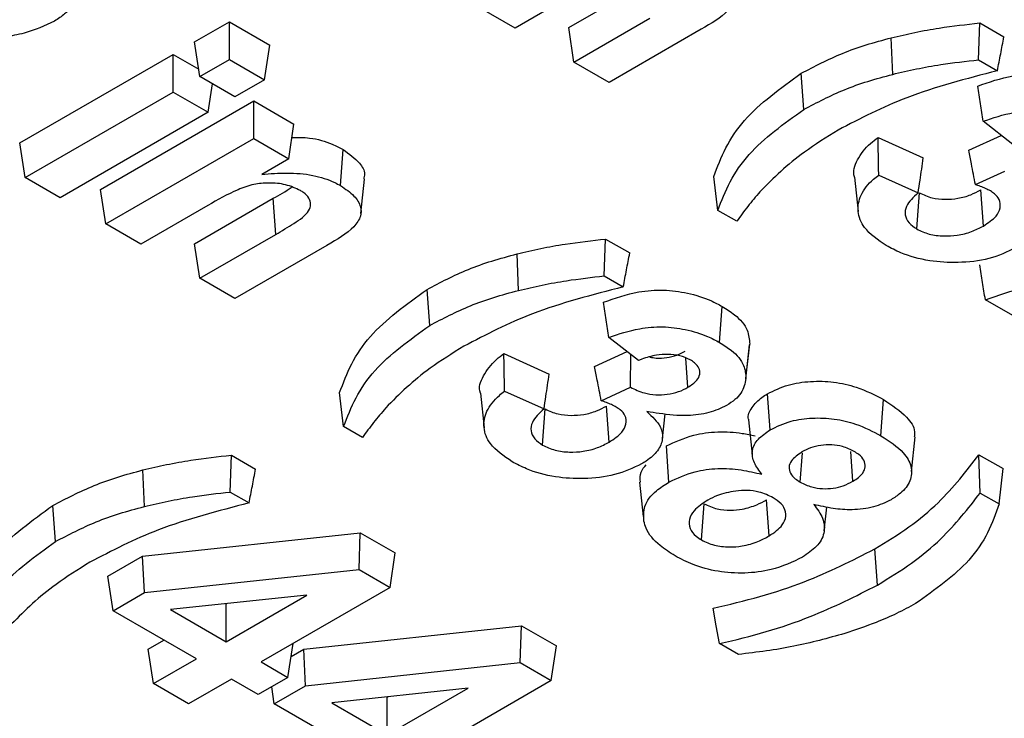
# Model space of a CAD drawing. Header units: inches. Extents: x 0.3 to 33.8, y 0.2 to 21.7.
# Tile 148 of 192: x 30.6889 to 30.7354, y 14.1601 to 14.1931. Entities that reach past the tile are written whole.
import ezdxf

# ---------------------------------------------------------------- set-up
doc = ezdxf.new("R2010")
doc.units = ezdxf.units.IN
doc.header["$MEASUREMENT"] = 0

msp = doc.modelspace()

# ---------------------------------------------------------------- linework, layer by layer
at = {"color": 7, "linetype": 'Continuous', "lineweight": 25}
for p, q in [((30.71548182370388, 14.19451184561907), (30.71231139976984, 14.19268159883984)), ((30.71484973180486, 14.19270647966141), (30.71856204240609, 14.19484955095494)), ((30.71231139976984, 14.19268159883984), (30.71065510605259, 14.19363775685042)), ((30.71509718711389, 14.19107339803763), (30.71868577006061, 14.19314504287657)), ((30.6971720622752, 14.19202613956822), (30.69882197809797, 14.19297861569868)), ((30.69882197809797, 14.19297861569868), (30.70072572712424, 14.19187960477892)), ((30.69882197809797, 14.19120268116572), (30.69882197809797, 14.19297861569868)), ((30.71509718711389, 14.19107339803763), (30.71484973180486, 14.19270647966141)), ((30.72110304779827, 14.19262819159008), (30.71675348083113, 14.19011724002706)), ((30.73420858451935, 14.19118463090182), (30.73426797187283, 14.19292628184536)), ((30.73426797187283, 14.19292628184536), (30.7354102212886, 14.1922668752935)), ((30.73015442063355, 14.19049853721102), (30.73008567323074, 14.19222451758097)), ((30.69741951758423, 14.19039305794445), (30.6971720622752, 14.19202613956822)), ((30.70047827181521, 14.19024652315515), (30.70072572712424, 14.19187960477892)), ((30.68892248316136, 14.18726375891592), (30.69615672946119, 14.19144000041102)), ((30.69615672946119, 14.19144000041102), (30.69736672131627, 14.19074148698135)), ((30.69615672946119, 14.18966406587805), (30.69615672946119, 14.19144000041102)), ((30.69741951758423, 14.19039305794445), (30.69882197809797, 14.19120268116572)), ((30.69882197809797, 14.19120268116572), (30.70047827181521, 14.19024652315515)), ((30.73420858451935, 14.19118463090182), (30.73510393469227, 14.19066775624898)), ((30.71675348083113, 14.19011724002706), (30.71509718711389, 14.19107339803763)), ((30.69907581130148, 14.18943689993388), (30.69741951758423, 14.19039305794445)), ((30.70047827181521, 14.19024652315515), (30.69907581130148, 14.18943689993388)), ((30.72595768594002, 14.18884400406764), (30.72583396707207, 14.19054852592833)), ((30.69781302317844, 14.18870790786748), (30.69801617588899, 14.1900486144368)), ((30.68916993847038, 14.18563067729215), (30.69615672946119, 14.18966406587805)), ((30.69615672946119, 14.18966406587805), (30.69781302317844, 14.18870790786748)), ((30.6927299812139, 14.1850657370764), (30.69996422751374, 14.18924197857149)), ((30.69996422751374, 14.18924197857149), (30.70186797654, 14.18814296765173)), ((30.69996422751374, 14.18746604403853), (30.69996422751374, 14.18924197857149)), ((30.69781302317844, 14.18870790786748), (30.69082623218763, 14.18467451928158)), ((30.70162052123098, 14.18650988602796), (30.70186797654, 14.18814296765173)), ((30.73582707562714, 14.18718543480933), (30.73442455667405, 14.18828085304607)), ((30.69297743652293, 14.18343265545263), (30.69996422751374, 14.18746604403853)), ((30.69996422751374, 14.18746604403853), (30.70162052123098, 14.18650988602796)), ((30.72946497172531, 14.18751594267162), (30.73160272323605, 14.18655201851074)), ((30.73374642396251, 14.18691034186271), (30.73528104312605, 14.18761190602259)), ((30.68916993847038, 14.18563067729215), (30.68892248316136, 14.18726375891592)), ((30.70162052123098, 14.18650988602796), (30.70034622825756, 14.18577425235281)), ((30.70407054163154, 14.18524200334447), (30.70419411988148, 14.18694664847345)), ((30.69082623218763, 14.18467451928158), (30.68916993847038, 14.18563067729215)), ((30.72835400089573, 14.18564124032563), (30.72852864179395, 14.18401409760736)), ((30.72949558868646, 14.18574088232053), (30.73135991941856, 14.18490024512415)), ((30.73406145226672, 14.18529242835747), (30.73544758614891, 14.18592611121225)), ((30.70503413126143, 14.18392846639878), (30.70520825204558, 14.18555352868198)), ((30.69297743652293, 14.18343265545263), (30.6927299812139, 14.1850657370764)), ((30.73129286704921, 14.1831964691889), (30.73141829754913, 14.18490006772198)), ((30.73443854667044, 14.18333588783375), (30.73431358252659, 14.18503973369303)), ((30.69780415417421, 14.18430674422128), (30.69463373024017, 14.18247649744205)), ((30.6971720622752, 14.18250137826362), (30.70088437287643, 14.18464444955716)), ((30.70100810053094, 14.18293994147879), (30.70088437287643, 14.18464444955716)), ((30.722784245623, 14.18355852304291), (30.72189214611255, 14.18407352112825)), ((30.69463373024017, 14.18247649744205), (30.69297743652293, 14.18343265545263)), ((30.69741951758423, 14.18086829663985), (30.70100810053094, 14.18293994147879)), ((30.69741951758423, 14.18086829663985), (30.6971720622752, 14.18250137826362)), ((30.70342537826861, 14.1824230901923), (30.69907581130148, 14.17991213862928)), ((30.71653091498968, 14.18097952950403), (30.71659030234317, 14.18272118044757)), ((30.71659030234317, 14.18272118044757), (30.71773255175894, 14.18206177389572)), ((30.71247675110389, 14.18029343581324), (30.71240800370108, 14.18201941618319)), ((30.71653091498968, 14.18097952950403), (30.71742626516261, 14.18046265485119)), ((30.69907581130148, 14.17991213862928), (30.69741951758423, 14.18086829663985)), ((30.70828001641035, 14.17863890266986), (30.70815629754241, 14.18034342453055)), ((30.7219799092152, 14.17783384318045), (30.72210324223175, 14.17953862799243)), ((30.74074071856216, 14.17626970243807), (30.73453364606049, 14.17985296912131)), ((30.71814940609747, 14.17698033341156), (30.71674688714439, 14.17807575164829)), ((30.72322010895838, 14.17610303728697), (30.72339488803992, 14.1777311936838)), ((30.72322325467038, 14.17613331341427), (30.723398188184, 14.1777630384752)), ((30.71178730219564, 14.17731084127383), (30.71392505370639, 14.17634691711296)), ((30.71606875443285, 14.17670524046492), (30.71760337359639, 14.17740680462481)), ((30.7204813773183, 14.17571812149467), (30.72038164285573, 14.17709787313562)), ((30.71067633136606, 14.17543613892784), (30.71085097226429, 14.17380899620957)), ((30.71181791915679, 14.17553578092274), (30.7136822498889, 14.17469514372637)), ((30.71638378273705, 14.17508732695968), (30.71776991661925, 14.17572100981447)), ((30.72436172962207, 14.17370873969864), (30.7242370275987, 14.17541275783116)), ((30.72960243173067, 14.17343346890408), (30.72972617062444, 14.17513800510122)), ((30.71361519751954, 14.17299136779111), (30.71374062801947, 14.17469496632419)), ((30.71676087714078, 14.17313078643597), (30.71663591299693, 14.17483463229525)), ((30.71927447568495, 14.17330230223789), (30.7193992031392, 14.17446285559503)), ((30.72334637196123, 14.17418484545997), (30.72352130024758, 14.17255381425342)), ((30.70510657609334, 14.17335342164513), (30.70421447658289, 14.17386841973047)), ((30.73104541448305, 14.17173835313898), (30.7312203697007, 14.17337268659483)), ((30.71958660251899, 14.17124519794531), (30.7194637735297, 14.17295028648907)), ((30.72578872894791, 14.17123890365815), (30.72589003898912, 14.17263158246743)), ((30.7282794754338, 14.17128128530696), (30.72817779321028, 14.1726801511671)), ((30.69885324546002, 14.17077442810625), (30.69891263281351, 14.17251607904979)), ((30.69891263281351, 14.17251607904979), (30.70005488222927, 14.17185667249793)), ((30.73423170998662, 14.17253701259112), (30.73537395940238, 14.17187760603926)), ((30.69479908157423, 14.17008833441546), (30.69473033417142, 14.1718143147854)), ((30.71819828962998, 14.17124441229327), (30.71837337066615, 14.16961154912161)), ((30.69885324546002, 14.17077442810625), (30.69974859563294, 14.17025755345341)), ((30.73429055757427, 14.17072710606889), (30.73518653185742, 14.17020987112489)), ((30.72431541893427, 14.1686998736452), (30.72419141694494, 14.17040424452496)), ((30.69060234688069, 14.16843380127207), (30.69047862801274, 14.17013832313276)), ((30.72112316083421, 14.16851063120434), (30.72124655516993, 14.17021535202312)), ((30.72691742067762, 14.16893505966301), (30.72703822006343, 14.17006089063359)), ((30.69471843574, 14.16775026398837), (30.70500264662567, 14.16885385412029)), ((30.70494405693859, 14.16711174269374), (30.70500264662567, 14.16885385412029)), ((30.70500264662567, 14.16885385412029), (30.70665454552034, 14.16790023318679)), ((30.70640709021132, 14.16626715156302), (30.70665454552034, 14.16790023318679)), ((30.72943739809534, 14.16638148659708), (30.72931369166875, 14.16808601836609)), ((30.69307446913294, 14.16680122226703), (30.69471843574, 14.16775026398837)), ((30.69480378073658, 14.16602359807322), (30.69471843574, 14.16775026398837)), ((30.69480378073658, 14.16602359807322), (30.70494405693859, 14.16711174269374)), ((30.70494405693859, 14.16711174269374), (30.70640709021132, 14.16626715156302)), ((30.69332192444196, 14.16516814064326), (30.69307446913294, 14.16680122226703)), ((30.70640709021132, 14.16626715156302), (30.70031509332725, 14.16275031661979)), ((30.69332192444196, 14.16516814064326), (30.69480378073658, 14.16602359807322)), ((30.70247722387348, 14.16591080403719), (30.69603736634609, 14.16521979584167)), ((30.69865879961, 14.16370647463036), (30.70247722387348, 14.16591080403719)), ((30.69725633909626, 14.16289685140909), (30.69332192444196, 14.16516814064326)), ((30.69603736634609, 14.16521979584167), (30.69865879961, 14.16370647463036)), ((30.6986315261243, 14.16549815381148), (30.69865879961, 14.16548240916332)), ((30.69865879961, 14.16548240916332), (30.698698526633, 14.16550534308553)), ((30.69865879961, 14.16370647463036), (30.69865879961, 14.16548240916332)), ((30.70233343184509, 14.16335422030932), (30.71261764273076, 14.16445781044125)), ((30.71255905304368, 14.1627156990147), (30.71261764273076, 14.16445781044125)), ((30.71261764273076, 14.16445781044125), (30.71426954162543, 14.16350418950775)), ((30.69497821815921, 14.16335765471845), (30.69571816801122, 14.16378481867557)), ((30.69522567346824, 14.16172457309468), (30.69497821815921, 14.16335765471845)), ((30.70158425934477, 14.16201764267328), (30.7018275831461, 14.16362345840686)), ((30.70173438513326, 14.16300839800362), (30.70233343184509, 14.16335422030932)), ((30.70241877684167, 14.16162755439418), (30.70233343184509, 14.16335422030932)), ((30.7140220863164, 14.16187110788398), (30.71426954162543, 14.16350418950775)), ((30.72286745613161, 14.16310028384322), (30.72197621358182, 14.16361478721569)), ((30.69522567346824, 14.16172457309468), (30.69725633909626, 14.16289685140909)), ((30.70031509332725, 14.16275031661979), (30.70158425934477, 14.16201764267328)), ((30.70241877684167, 14.16162755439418), (30.71255905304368, 14.1627156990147)), ((30.71255905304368, 14.1627156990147), (30.7140220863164, 14.16187110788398)), ((30.69891263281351, 14.16194069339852), (30.69688196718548, 14.1607684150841)), ((30.70018179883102, 14.16120801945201), (30.69891263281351, 14.16194069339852)), ((30.70158425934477, 14.16201764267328), (30.70018179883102, 14.16120801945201)), ((30.7140220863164, 14.16187110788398), (30.70793008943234, 14.15835427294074)), ((30.69688196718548, 14.1607684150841), (30.69522567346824, 14.16172457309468)), ((30.70093692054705, 14.16077209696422), (30.70081543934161, 14.16157381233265)), ((30.70093692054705, 14.16077209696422), (30.70241877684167, 14.16162755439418)), ((30.71009221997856, 14.16151476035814), (30.70365236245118, 14.16082375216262)), ((30.70627379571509, 14.15931043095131), (30.71009221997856, 14.16151476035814)), ((30.70624652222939, 14.16110211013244), (30.70627379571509, 14.16108636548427)), ((30.70627379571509, 14.16108636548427), (30.70631352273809, 14.16110929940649)), ((30.70627379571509, 14.15931043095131), (30.70627379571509, 14.16108636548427)), ((30.70487133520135, 14.15850080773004), (30.70093692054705, 14.16077209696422)), ((30.70365236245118, 14.16082375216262), (30.70627379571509, 14.15931043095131))]:
    msp.add_line(p, q, dxfattribs=at)
at = {"color": 7, "linetype": 'Continuous', "lineweight": 25, "flags": 128}
for points in [[(30.72189214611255, 14.18407352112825), (30.72179766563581, 14.1848731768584), (30.72170322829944, 14.18567280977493)], [(30.70421447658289, 14.17386841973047), (30.70411999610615, 14.17466807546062), (30.70402555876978, 14.17546770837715)], [(30.73429055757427, 14.17072710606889), (30.73426118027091, 14.17163203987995), (30.73423170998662, 14.17253701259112)], [(30.73518653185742, 14.17020987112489), (30.73528026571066, 14.17104372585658), (30.73537395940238, 14.17187760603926)], [(30.72197621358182, 14.16361478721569), (30.7218216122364, 14.16444915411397), (30.72166696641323, 14.16528354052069)]]:
    msp.add_lwpolyline(points, dxfattribs=at)
at = {"color": 7, "linetype": 'Continuous', "lineweight": 25}
for points, knots in [([(30.69020238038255, 14.19617865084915), (30.69059070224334, 14.19592379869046), (30.69125020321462, 14.19549097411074), (30.69165023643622, 14.19470044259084), (30.69159196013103, 14.1939877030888), (30.69116121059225, 14.19340597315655), (30.69071854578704, 14.1931222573), (30.69054797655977, 14.19301293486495)], [0, 0, 0, 0, 0.2830854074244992, 0.4807741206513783, 0.6783583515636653, 0.8760638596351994, 1, 1, 1, 1]), ([(30.72174821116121, 14.19544710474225), (30.72197722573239, 14.19529123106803), (30.7224102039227, 14.19499653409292), (30.7227193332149, 14.19448506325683), (30.72272853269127, 14.19397272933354), (30.72227051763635, 14.19330069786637), (30.72157611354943, 14.19290069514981), (30.72110304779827, 14.19262819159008)], [0, 0, 0, 0, 0.1865621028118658, 0.352716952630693, 0.4857985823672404, 0.6496980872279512, 1, 1, 1, 1]), ([(30.69054797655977, 14.19301293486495), (30.69009470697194, 14.19280017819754), (30.68938509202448, 14.19246709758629), (30.68818852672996, 14.19225244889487), (30.6875366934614, 14.19219264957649), (30.68720696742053, 14.19216240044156)], [0, 0, 0, 0, 0.4663153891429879, 0.7300387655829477, 1, 1, 1, 1]), ([(30.73008567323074, 14.19222451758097), (30.73045755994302, 14.19231216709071), (30.73120153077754, 14.1924875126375), (30.73259270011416, 14.1927386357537), (30.73362772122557, 14.19285456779), (30.73426797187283, 14.19292628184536)], [0, 0, 0, 0, 0.2759974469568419, 0.5521414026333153, 1, 1, 1, 1]), ([(30.72583396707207, 14.19054852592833), (30.72646333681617, 14.19087807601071), (30.72741696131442, 14.19137741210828), (30.72888922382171, 14.19190362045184), (30.72968552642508, 14.1921171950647), (30.73008567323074, 14.19222451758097)], [0, 0, 0, 0, 0.4912553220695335, 0.7443527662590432, 1, 1, 1, 1]), ([(30.73510393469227, 14.19066775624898), (30.73515492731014, 14.1909343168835), (30.73525691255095, 14.19146743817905), (30.73535911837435, 14.19200039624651), (30.7354102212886, 14.1922668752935)], [0, 0, 0, 0, 0.4999999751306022, 1, 1, 1, 1]), ([(30.73015442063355, 14.19049853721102), (30.73052633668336, 14.19058615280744), (30.73127036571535, 14.19076143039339), (30.7326201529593, 14.19100429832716), (30.73361163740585, 14.19111686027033), (30.73420858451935, 14.19118463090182)], [0, 0, 0, 0, 0.2845467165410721, 0.5692441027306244, 1, 1, 1, 1]), ([(30.72170322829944, 14.18567280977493), (30.72187463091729, 14.18612654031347), (30.7222175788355, 14.18703437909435), (30.72335866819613, 14.18876081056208), (30.7248496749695, 14.18983764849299), (30.72583396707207, 14.19054852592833)], [0, 0, 0, 0, 0.2534888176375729, 0.5071886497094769, 1, 1, 1, 1]), ([(30.72595768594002, 14.18884400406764), (30.72657891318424, 14.18916933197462), (30.72752019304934, 14.18966226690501), (30.72897340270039, 14.19018176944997), (30.72975943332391, 14.19039259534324), (30.73015442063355, 14.19049853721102)], [0, 0, 0, 0, 0.4912594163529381, 0.7443533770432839, 1, 1, 1, 1]), ([(30.73510393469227, 14.19066775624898), (30.73437133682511, 14.19047789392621), (30.7329055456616, 14.19009801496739), (30.73025869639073, 14.18926240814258), (30.72861752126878, 14.18840810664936), (30.7275761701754, 14.18786603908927)], [0, 0, 0, 0, 0.2674999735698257, 0.5352173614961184, 1, 1, 1, 1]), ([(30.73417278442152, 14.18994063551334), (30.73471094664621, 14.19013131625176), (30.7355833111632, 14.19044041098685), (30.73700550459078, 14.19055329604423), (30.73818714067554, 14.19039334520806), (30.73912142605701, 14.19009859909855), (30.73960521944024, 14.18983826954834), (30.73978091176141, 14.18974372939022)], [0, 0, 0, 0, 0.3031511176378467, 0.4914099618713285, 0.6794278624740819, 0.8835824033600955, 1, 1, 1, 1]), ([(30.73442455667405, 14.18828085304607), (30.7343825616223, 14.18855750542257), (30.73429857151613, 14.18911081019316), (30.73421471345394, 14.18966402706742), (30.73417278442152, 14.18994063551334)], [0, 0, 0, 0, 0.4999999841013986, 1, 1, 1, 1]), ([(30.72189214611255, 14.18407352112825), (30.72206729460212, 14.18452688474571), (30.72241773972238, 14.18543399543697), (30.72355867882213, 14.18712000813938), (30.72501222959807, 14.1881645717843), (30.72595768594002, 14.18884400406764)], [0, 0, 0, 0, 0.2588522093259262, 0.5179233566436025, 1, 1, 1, 1]), ([(30.73442455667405, 14.18828085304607), (30.73489422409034, 14.18844109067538), (30.73568047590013, 14.18870933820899), (30.7369680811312, 14.18881750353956), (30.73808337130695, 14.18867252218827), (30.7389945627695, 14.18839417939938), (30.73947220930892, 14.18813826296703), (30.73965757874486, 14.18803894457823)], [0, 0, 0, 0, 0.2816635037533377, 0.4715218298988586, 0.6612041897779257, 0.8685170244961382, 1, 1, 1, 1]), ([(30.7017728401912, 14.1875151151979), (30.70205504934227, 14.18751914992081), (30.70273305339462, 14.18752884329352), (30.70356514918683, 14.18727281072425), (30.70402484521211, 14.1870344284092), (30.70419411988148, 14.18694664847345)], [0, 0, 0, 0, 0.3105647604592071, 0.746128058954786, 1, 1, 1, 1]), ([(30.7275761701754, 14.18786603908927), (30.72702967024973, 14.1875249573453), (30.7260473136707, 14.18691184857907), (30.72483696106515, 14.18592308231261), (30.72420184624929, 14.18527636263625), (30.72388307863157, 14.18495177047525)], [0, 0, 0, 0, 0.3844399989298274, 0.6910470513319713, 1, 1, 1, 1]), ([(30.72835752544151, 14.18564170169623), (30.72835589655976, 14.18564578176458), (30.72824927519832, 14.18591284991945), (30.7284680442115, 14.18648935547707), (30.72891912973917, 14.18710704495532), (30.7293434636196, 14.18742491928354), (30.72946497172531, 14.18751594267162)], [0, 0, 0, 0, 0.006209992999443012, 0.4064861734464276, 0.8300471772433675, 1, 1, 1, 1]), ([(30.72949558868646, 14.18574088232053), (30.72949041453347, 14.18603675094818), (30.7294800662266, 14.18662848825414), (30.72947000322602, 14.18722012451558), (30.72946497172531, 14.18751594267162)], [0, 0, 0, 0, 0.4999999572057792, 1, 1, 1, 1]), ([(30.70419411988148, 14.18694664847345), (30.70447375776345, 14.18674469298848), (30.7049478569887, 14.1864022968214), (30.70524931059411, 14.18588969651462), (30.7051818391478, 14.18563357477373), (30.70516148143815, 14.18555629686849)], [0, 0, 0, 0, 0.5010305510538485, 0.849449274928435, 0.9999999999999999, 0.9999999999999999, 0.9999999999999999, 0.9999999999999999]), ([(30.73135991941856, 14.18490024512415), (30.73138895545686, 14.18509831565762), (30.73144383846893, 14.18547270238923), (30.73152484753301, 14.18602325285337), (30.73157676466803, 14.18637576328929), (30.73160272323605, 14.18655201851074)], [0, 0, 0, 0, 0.3596685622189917, 0.6798342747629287, 1, 1, 1, 1]), ([(30.73406145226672, 14.18529242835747), (30.73403016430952, 14.18545493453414), (30.7339675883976, 14.18577994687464), (30.73386260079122, 14.18631926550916), (30.7337885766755, 14.18669588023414), (30.73374642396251, 14.18691034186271)], [0, 0, 0, 0, 0.300970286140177, 0.6019405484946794, 1, 1, 1, 1]), ([(30.70034622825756, 14.18577425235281), (30.70074505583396, 14.18580605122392), (30.701548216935, 14.1858700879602), (30.70276704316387, 14.18577170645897), (30.70359874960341, 14.18549962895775), (30.70397904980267, 14.18529196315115), (30.70407054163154, 14.18524200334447)], [0, 0, 0, 0, 0.3014686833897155, 0.6070992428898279, 0.9054767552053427, 1, 1, 1, 1]), ([(30.72985221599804, 14.1824089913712), (30.72946112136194, 14.18267951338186), (30.72877815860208, 14.18315192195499), (30.72845643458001, 14.18402190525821), (30.72859876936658, 14.1848193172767), (30.72904767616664, 14.18539016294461), (30.72941272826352, 14.18567600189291), (30.72949558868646, 14.18574088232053)], [0, 0, 0, 0, 0.2845023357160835, 0.496822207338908, 0.7086857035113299, 0.9338767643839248, 0.9999999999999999, 0.9999999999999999, 0.9999999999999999, 0.9999999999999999]), ([(30.70217151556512, 14.18501229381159), (30.70194790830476, 14.18511531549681), (30.70151361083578, 14.18531540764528), (30.7007091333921, 14.1853913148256), (30.69991241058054, 14.1853147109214), (30.6989109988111, 14.18494657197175), (30.69825528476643, 14.18456752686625), (30.69780415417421, 14.18430674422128)], [0, 0, 0, 0, 0.1644454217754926, 0.3193913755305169, 0.4586280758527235, 0.6275366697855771, 1, 1, 1, 1]), ([(30.70088437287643, 14.18464444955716), (30.7011876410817, 14.18480810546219), (30.70149650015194, 14.18497477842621), (30.701747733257, 14.18516952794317), (30.70175228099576, 14.18517305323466)], [0, 0, 0, 0, 0.9818983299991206, 1, 1, 1, 1]), ([(30.70407054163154, 14.18524200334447), (30.70429955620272, 14.18508612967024), (30.70473253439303, 14.18479143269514), (30.70504166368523, 14.18427996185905), (30.70505086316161, 14.18376762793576), (30.70459284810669, 14.18309559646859), (30.70389844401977, 14.18269559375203), (30.70342537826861, 14.1824230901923)], [0, 0, 0, 0, 0.186562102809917, 0.3527169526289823, 0.4857985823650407, 0.6496980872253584, 0.9999999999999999, 0.9999999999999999, 0.9999999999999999, 0.9999999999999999]), ([(30.7347691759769, 14.18499237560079), (30.73469492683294, 14.18503254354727), (30.73455078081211, 14.18511052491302), (30.73430860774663, 14.1852070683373), (30.7341439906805, 14.18526392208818), (30.73406145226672, 14.18529242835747)], [0, 0, 0, 0, 0.346255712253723, 0.6722149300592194, 1, 1, 1, 1]), ([(30.70100810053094, 14.18293994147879), (30.70129492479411, 14.18310928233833), (30.70187110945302, 14.18344946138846), (30.70254002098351, 14.18391014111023), (30.70268730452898, 14.18435600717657), (30.70260080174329, 14.18465918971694), (30.70239089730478, 14.18487654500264), (30.70222337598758, 14.18498020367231), (30.70217151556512, 14.18501229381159)], [0, 0, 0, 0, 0.2893223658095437, 0.5812029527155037, 0.7044129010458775, 0.8280589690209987, 0.9467713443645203, 1, 1, 1, 1]), ([(30.72388307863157, 14.18495177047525), (30.72368802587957, 14.18472304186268), (30.72329743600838, 14.18426501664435), (30.72295545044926, 14.18379421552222), (30.722784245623, 14.18355852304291)], [0, 0, 0, 0, 0.4993799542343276, 1, 1, 1, 1]), ([(30.73135991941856, 14.18490024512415), (30.73113464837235, 14.18469621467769), (30.73078424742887, 14.18437885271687), (30.73071465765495, 14.18386909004), (30.73087333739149, 14.18348381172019), (30.73115771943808, 14.18328903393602), (30.73129286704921, 14.1831964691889)], [0, 0, 0, 0, 0.3820513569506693, 0.5942670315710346, 0.8071824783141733, 1, 1, 1, 1]), ([(30.73141829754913, 14.18490006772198), (30.73160929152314, 14.18481095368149), (30.73196599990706, 14.18464452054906), (30.7326310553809, 14.18458171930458), (30.73326632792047, 14.18462900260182), (30.73384428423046, 14.18479241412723), (30.73416200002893, 14.18495984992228), (30.73431358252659, 14.18503973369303)], [0, 0, 0, 0, 0.2234630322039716, 0.4173489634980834, 0.6028715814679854, 0.810529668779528, 1, 1, 1, 1]), ([(30.73443854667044, 14.18333588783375), (30.73466445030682, 14.18348495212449), (30.73504365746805, 14.18373517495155), (30.73526545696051, 14.18418900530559), (30.73523497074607, 14.18456033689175), (30.7350171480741, 14.18482944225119), (30.73483716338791, 14.18494770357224), (30.7347691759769, 14.18499237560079)], [0, 0, 0, 0, 0.3160502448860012, 0.5305293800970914, 0.7457064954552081, 0.9039431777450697, 0.9999999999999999, 0.9999999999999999, 0.9999999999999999, 0.9999999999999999]), ([(30.73129286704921, 14.1831964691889), (30.73148083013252, 14.18310672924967), (30.7318511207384, 14.18292993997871), (30.73254795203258, 14.18284731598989), (30.73324441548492, 14.18288588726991), (30.73389865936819, 14.1830538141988), (30.73426038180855, 14.18324280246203), (30.73443854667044, 14.18333588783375)], [0, 0, 0, 0, 0.2050951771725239, 0.4040411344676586, 0.5857890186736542, 0.7959821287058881, 1, 1, 1, 1]), ([(30.71240800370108, 14.18201941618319), (30.71277989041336, 14.18210706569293), (30.71352386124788, 14.18228241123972), (30.71491503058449, 14.18253353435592), (30.71595005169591, 14.18264946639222), (30.71659030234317, 14.18272118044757)], [0, 0, 0, 0, 0.2759974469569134, 0.5521414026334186, 1, 1, 1, 1]), ([(30.73596844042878, 14.18230684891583), (30.73556405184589, 14.18211465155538), (30.73477169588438, 14.18173806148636), (30.73328739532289, 14.18157674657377), (30.73183383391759, 14.18166195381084), (30.7306682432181, 14.18197875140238), (30.73007293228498, 14.18229262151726), (30.72985221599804, 14.1824089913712)], [0, 0, 0, 0, 0.228058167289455, 0.4468554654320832, 0.6444066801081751, 0.868160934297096, 1, 1, 1, 1]), ([(30.70815629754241, 14.18034342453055), (30.70878566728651, 14.18067297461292), (30.70973929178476, 14.1811723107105), (30.71121155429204, 14.18169851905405), (30.71200785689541, 14.18191209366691), (30.71240800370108, 14.18201941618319)], [0, 0, 0, 0, 0.4912553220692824, 0.7443527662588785, 1, 1, 1, 1]), ([(30.71742626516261, 14.18046265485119), (30.71747725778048, 14.18072921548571), (30.71757924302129, 14.18126233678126), (30.71768144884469, 14.18179529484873), (30.71773255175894, 14.18206177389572)], [0, 0, 0, 0, 0.4999999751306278, 1, 1, 1, 1]), ([(30.73453364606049, 14.17985296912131), (30.73448929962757, 14.18012693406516), (30.73440060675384, 14.18067486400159), (30.73431218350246, 14.18122266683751), (30.73426797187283, 14.18149656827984)], [0, 0, 0, 0, 0.499999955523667, 1, 1, 1, 1]), ([(30.71247675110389, 14.18029343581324), (30.7128486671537, 14.18038105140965), (30.71359269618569, 14.18055632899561), (30.71494248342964, 14.18079919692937), (30.71593396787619, 14.18091175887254), (30.71653091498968, 14.18097952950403)], [0, 0, 0, 0, 0.284546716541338, 0.5692441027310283, 1, 1, 1, 1]), ([(30.71742626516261, 14.18046265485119), (30.71669366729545, 14.18027279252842), (30.71522787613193, 14.1798929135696), (30.71258102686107, 14.17905730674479), (30.71093985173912, 14.17820300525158), (30.70989850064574, 14.17766093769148)], [0, 0, 0, 0, 0.2674999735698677, 0.5352173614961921, 1, 1, 1, 1]), ([(30.73453364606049, 14.17985296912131), (30.73514518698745, 14.1800693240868), (30.73660314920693, 14.18058513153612), (30.73896826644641, 14.18065878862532), (30.74054719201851, 14.18064973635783), (30.74114978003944, 14.18064628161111)], [0, 0, 0, 0, 0.3088018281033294, 0.736208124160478, 1, 1, 1, 1]), ([(30.70402555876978, 14.17546770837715), (30.70419696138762, 14.17592143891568), (30.70453990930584, 14.17682927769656), (30.70568099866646, 14.17855570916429), (30.70717200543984, 14.1796325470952), (30.70815629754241, 14.18034342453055)], [0, 0, 0, 0, 0.253488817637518, 0.5071886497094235, 1, 1, 1, 1]), ([(30.70828001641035, 14.17863890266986), (30.70890124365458, 14.17896423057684), (30.70984252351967, 14.17945716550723), (30.71129573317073, 14.17997666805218), (30.71208176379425, 14.18018749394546), (30.71247675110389, 14.18029343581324)], [0, 0, 0, 0, 0.4912594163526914, 0.7443533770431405, 1, 1, 1, 1]), ([(30.71649511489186, 14.17973553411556), (30.71703327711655, 14.17992621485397), (30.71790564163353, 14.18023530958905), (30.71932783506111, 14.18034819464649), (30.72050947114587, 14.18018824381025), (30.72144375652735, 14.1798934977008), (30.72192754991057, 14.17963316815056), (30.72210324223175, 14.17953862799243)], [0, 0, 0, 0, 0.3031511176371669, 0.4914099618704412, 0.6794278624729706, 0.8835824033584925, 1, 1, 1, 1]), ([(30.71674688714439, 14.17807575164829), (30.71670489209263, 14.17835240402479), (30.71662090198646, 14.17890570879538), (30.71653704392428, 14.17945892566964), (30.71649511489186, 14.17973553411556)], [0, 0, 0, 0, 0.4999999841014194, 1, 1, 1, 1]), ([(30.72210324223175, 14.17953862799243), (30.72230519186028, 14.17941089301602), (30.72282172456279, 14.17908418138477), (30.7233454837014, 14.17847093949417), (30.72338192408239, 14.17798148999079), (30.723398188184, 14.1777630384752)], [0, 0, 0, 0, 0.2622320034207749, 0.6707187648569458, 0.9999999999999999, 0.9999999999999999, 0.9999999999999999, 0.9999999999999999]), ([(30.70421447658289, 14.17386841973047), (30.70438962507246, 14.17432178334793), (30.70474007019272, 14.17522889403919), (30.70588100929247, 14.1769149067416), (30.7073345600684, 14.17795947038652), (30.70828001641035, 14.17863890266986)], [0, 0, 0, 0, 0.2588522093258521, 0.5179233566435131, 1, 1, 1, 1]), ([(30.71674688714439, 14.17807575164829), (30.71721655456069, 14.1782359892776), (30.71800280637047, 14.17850423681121), (30.71929041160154, 14.17861240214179), (30.7204057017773, 14.17846742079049), (30.72131689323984, 14.17818907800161), (30.72179453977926, 14.17793316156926), (30.7219799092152, 14.17783384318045)], [0, 0, 0, 0, 0.2816635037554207, 0.4715218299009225, 0.6612041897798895, 0.8685170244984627, 1, 1, 1, 1]), ([(30.7219799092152, 14.17783384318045), (30.72217303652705, 14.17771187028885), (30.72266903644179, 14.17739861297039), (30.72317352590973, 14.17681150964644), (30.72320795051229, 14.17634203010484), (30.72322325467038, 14.17613331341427)], [0, 0, 0, 0, 0.2615407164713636, 0.671702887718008, 1, 1, 1, 1]), ([(30.70989850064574, 14.17766093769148), (30.70935200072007, 14.17731985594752), (30.70836964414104, 14.17670674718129), (30.70715929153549, 14.17571798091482), (30.70652417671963, 14.17507126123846), (30.7062054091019, 14.17474666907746)], [0, 0, 0, 0, 0.3844399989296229, 0.6910470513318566, 1, 1, 1, 1]), ([(30.71067985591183, 14.17543660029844), (30.71067822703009, 14.17544068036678), (30.71057160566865, 14.17570774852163), (30.71079037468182, 14.17628425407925), (30.71124146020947, 14.17690194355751), (30.71166579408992, 14.17721981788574), (30.71178730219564, 14.17731084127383)], [0, 0, 0, 0, 0.006209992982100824, 0.4064861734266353, 0.8300471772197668, 1, 1, 1, 1]), ([(30.71181791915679, 14.17553578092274), (30.71181274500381, 14.1758316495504), (30.71180239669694, 14.17642338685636), (30.71179233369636, 14.1770150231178), (30.71178730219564, 14.17731084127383)], [0, 0, 0, 0, 0.4999999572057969, 1, 1, 1, 1]), ([(30.71776991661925, 14.17572100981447), (30.71777126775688, 14.1759097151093), (30.71777405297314, 14.17629870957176), (30.71777823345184, 14.17681412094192), (30.71778108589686, 14.17714083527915), (30.71778218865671, 14.17726714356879)], [0, 0, 0, 0, 0.3662551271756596, 0.7549932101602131, 1, 1, 1, 1]), ([(30.72059285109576, 14.17701553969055), (30.7204346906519, 14.17708929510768), (30.72012287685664, 14.17723470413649), (30.71953944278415, 14.17729286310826), (30.71891415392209, 14.17724307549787), (30.71846190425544, 14.17711037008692), (30.71820202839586, 14.17700223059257), (30.71814940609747, 14.17698033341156)], [0, 0, 0, 0, 0.2249051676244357, 0.4434012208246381, 0.6401604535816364, 0.9271360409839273, 1, 1, 1, 1]), ([(30.71868423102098, 14.17714874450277), (30.71878298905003, 14.1771296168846), (30.71903956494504, 14.1770799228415), (30.71949009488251, 14.1771120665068), (30.71997083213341, 14.17722128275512), (30.72022860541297, 14.17735555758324), (30.72035813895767, 14.17742303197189)], [0, 0, 0, 0, 0.1685834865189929, 0.4379842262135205, 0.7175816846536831, 0.9999999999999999, 0.9999999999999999, 0.9999999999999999, 0.9999999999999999]), ([(30.7204813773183, 14.17571812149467), (30.72063883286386, 14.17582289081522), (30.72090851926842, 14.17600233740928), (30.72106526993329, 14.17633099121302), (30.7210323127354, 14.17662354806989), (30.72084326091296, 14.176856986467), (30.72066405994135, 14.17697045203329), (30.72059285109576, 14.17701553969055)], [0, 0, 0, 0, 0.2819487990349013, 0.4829157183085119, 0.6843766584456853, 0.8745811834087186, 1, 1, 1, 1]), ([(30.7136822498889, 14.17469514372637), (30.7137112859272, 14.17489321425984), (30.71376616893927, 14.17526760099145), (30.71384717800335, 14.17581815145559), (30.71389909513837, 14.1761706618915), (30.71392505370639, 14.17634691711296)], [0, 0, 0, 0, 0.3596685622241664, 0.6798342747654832, 1, 1, 1, 1]), ([(30.71638378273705, 14.17508732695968), (30.71635249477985, 14.17524983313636), (30.71628991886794, 14.17557484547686), (30.71618493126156, 14.17611416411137), (30.71611090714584, 14.17649077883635), (30.71606875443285, 14.17670524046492)], [0, 0, 0, 0, 0.3009702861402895, 0.6019405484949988, 1, 1, 1, 1]), ([(30.72322325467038, 14.17613331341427), (30.72317480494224, 14.1758983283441), (30.72310246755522, 14.17554748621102), (30.72271869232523, 14.17512498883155), (30.72244517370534, 14.17494893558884), (30.72230547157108, 14.17485901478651)], [0, 0, 0, 0, 0.4980661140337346, 0.7436326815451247, 1, 1, 1, 1]), ([(30.7242370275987, 14.17541275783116), (30.72454987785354, 14.17556574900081), (30.72514390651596, 14.17585624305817), (30.72627154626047, 14.17602656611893), (30.7273926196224, 14.17599297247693), (30.72861922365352, 14.17571241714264), (30.72931534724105, 14.17535118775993), (30.72972617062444, 14.17513800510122)], [0, 0, 0, 0, 0.1965468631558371, 0.3731960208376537, 0.5494220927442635, 0.7340875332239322, 1, 1, 1, 1]), ([(30.71217454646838, 14.17220388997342), (30.71178345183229, 14.17247441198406), (30.71110048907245, 14.17294682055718), (30.71077876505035, 14.17381680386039), (30.7109210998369, 14.17461421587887), (30.71137000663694, 14.17518506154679), (30.71173505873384, 14.17547090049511), (30.71181791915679, 14.17553578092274)], [0, 0, 0, 0, 0.2845023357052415, 0.4968222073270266, 0.7086857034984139, 0.9338767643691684, 1, 1, 1, 1]), ([(30.71776991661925, 14.17572100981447), (30.7179781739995, 14.17562008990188), (30.71832840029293, 14.17545037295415), (30.71895667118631, 14.17534970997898), (30.71952023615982, 14.17537520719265), (30.72005509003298, 14.17549771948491), (30.72033970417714, 14.17564487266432), (30.7204813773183, 14.17571812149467)], [0, 0, 0, 0, 0.2647545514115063, 0.4452375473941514, 0.6258395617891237, 0.8137531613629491, 1, 1, 1, 1]), ([(30.72335812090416, 14.17418636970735), (30.7233538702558, 14.17419672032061), (30.72327602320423, 14.17438628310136), (30.72349536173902, 14.17477243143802), (30.7238398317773, 14.17516616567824), (30.7241471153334, 14.17535693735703), (30.7242370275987, 14.17541275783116)], [0, 0, 0, 0, 0.02340095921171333, 0.4285688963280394, 0.8327972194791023, 1, 1, 1, 1]), ([(30.71709150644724, 14.17478727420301), (30.71701725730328, 14.17482744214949), (30.71687311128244, 14.17490542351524), (30.71663093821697, 14.17500196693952), (30.71646632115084, 14.1750588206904), (30.71638378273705, 14.17508732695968)], [0, 0, 0, 0, 0.3462557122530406, 0.6722149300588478, 1, 1, 1, 1]), ([(30.72972617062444, 14.17513800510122), (30.73012136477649, 14.1748746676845), (30.73078659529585, 14.17443139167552), (30.73122839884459, 14.17377778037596), (30.73118215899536, 14.17345667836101), (30.73117024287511, 14.17337392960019)], [0, 0, 0, 0, 0.520692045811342, 0.8764811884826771, 0.9999999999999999, 0.9999999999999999, 0.9999999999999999, 0.9999999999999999]), ([(30.7062054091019, 14.17474666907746), (30.70601035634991, 14.1745179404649), (30.70561976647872, 14.17405991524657), (30.7052777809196, 14.17358911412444), (30.70510657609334, 14.17335342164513)], [0, 0, 0, 0, 0.4993799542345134, 1, 1, 1, 1]), ([(30.7136822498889, 14.17469514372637), (30.71345697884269, 14.1744911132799), (30.7131065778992, 14.17417375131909), (30.71303698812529, 14.17366398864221), (30.71319566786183, 14.1732787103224), (30.71348004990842, 14.17308393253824), (30.71361519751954, 14.17299136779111)], [0, 0, 0, 0, 0.3820513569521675, 0.594267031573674, 0.8071824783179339, 0.9999999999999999, 0.9999999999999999, 0.9999999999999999, 0.9999999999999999]), ([(30.71374062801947, 14.17469496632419), (30.71393162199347, 14.1746058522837), (30.71428833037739, 14.17443941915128), (30.71495338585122, 14.1743766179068), (30.71558865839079, 14.17442390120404), (30.71616661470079, 14.17458731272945), (30.71648433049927, 14.17475474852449), (30.71663591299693, 14.17483463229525)], [0, 0, 0, 0, 0.2234630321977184, 0.4173489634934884, 0.6028715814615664, 0.8105296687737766, 0.9999999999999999, 0.9999999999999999, 0.9999999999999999, 0.9999999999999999]), ([(30.71676087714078, 14.17313078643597), (30.71698678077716, 14.17327985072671), (30.71736598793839, 14.17353007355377), (30.71758778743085, 14.17398390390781), (30.71755730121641, 14.17435523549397), (30.71733947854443, 14.17462434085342), (30.71715949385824, 14.17474260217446), (30.71709150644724, 14.17478727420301)], [0, 0, 0, 0, 0.3160502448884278, 0.5305293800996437, 0.7457064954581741, 0.9039431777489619, 0.9999999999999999, 0.9999999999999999, 0.9999999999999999, 0.9999999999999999]), ([(30.71854637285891, 14.17457137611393), (30.71879791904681, 14.17433755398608), (30.71922567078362, 14.17393994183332), (30.7193251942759, 14.17327402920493), (30.71908973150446, 14.17270981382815), (30.71866685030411, 14.17232972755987), (30.71836409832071, 14.17214619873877), (30.71829077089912, 14.17210174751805)], [0, 0, 0, 0, 0.2998936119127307, 0.5099660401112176, 0.7195881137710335, 0.9320834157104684, 1, 1, 1, 1]), ([(30.72230547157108, 14.17485901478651), (30.72203995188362, 14.17473318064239), (30.72150694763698, 14.17448058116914), (30.72035605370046, 14.17434141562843), (30.71936472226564, 14.17443938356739), (30.71873750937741, 14.17454054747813), (30.71854637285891, 14.17457137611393)], [0, 0, 0, 0, 0.2545786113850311, 0.511041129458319, 0.8509949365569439, 1, 1, 1, 1]), ([(30.72436172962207, 14.17370873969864), (30.72467665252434, 14.17386140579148), (30.72526008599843, 14.17414423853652), (30.72635882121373, 14.17429476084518), (30.72742098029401, 14.17425029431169), (30.72856716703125, 14.1739732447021), (30.72921947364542, 14.17363313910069), (30.72960243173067, 14.17343346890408)], [0, 0, 0, 0, 0.2059742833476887, 0.3815927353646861, 0.5567470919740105, 0.7397737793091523, 0.9999999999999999, 0.9999999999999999, 0.9999999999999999, 0.9999999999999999]), ([(30.7194637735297, 14.17295028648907), (30.71987495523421, 14.17314220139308), (30.72059099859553, 14.1734764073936), (30.7218878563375, 14.17365504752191), (30.72288903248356, 14.17358932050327), (30.72345470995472, 14.17346924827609), (30.7236559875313, 14.1734265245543)], [0, 0, 0, 0, 0.3454607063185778, 0.6015949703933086, 0.858240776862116, 1, 1, 1, 1]), ([(30.7239715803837, 14.17161272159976), (30.7238406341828, 14.17179014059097), (30.72357697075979, 14.17214737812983), (30.72346590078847, 14.17273037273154), (30.72375084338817, 14.17328651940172), (30.72416071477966, 14.17356980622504), (30.72436172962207, 14.17370873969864)], [0, 0, 0, 0, 0.2551791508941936, 0.5138095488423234, 0.761555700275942, 1, 1, 1, 1]), ([(30.71361519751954, 14.17299136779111), (30.71380316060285, 14.17290162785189), (30.71417345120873, 14.17272483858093), (30.7148702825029, 14.17264221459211), (30.71556674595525, 14.17268078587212), (30.71622098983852, 14.17284871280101), (30.71658271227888, 14.17303770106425), (30.71676087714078, 14.17313078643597)], [0, 0, 0, 0, 0.2050951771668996, 0.4040411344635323, 0.5857890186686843, 0.7959821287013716, 1, 1, 1, 1]), ([(30.72960243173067, 14.17343346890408), (30.72999496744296, 14.17317894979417), (30.73065153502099, 14.17275323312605), (30.7310840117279, 14.17198286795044), (30.73104241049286, 14.17130271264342), (30.73063450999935, 14.17076310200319), (30.73023311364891, 14.17050646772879), (30.73007935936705, 14.17040816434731)], [0, 0, 0, 0, 0.2966551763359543, 0.4961947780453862, 0.6963552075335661, 0.8836893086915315, 1, 1, 1, 1]), ([(30.72586835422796, 14.1726663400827), (30.72567474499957, 14.1725339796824), (30.72536825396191, 14.17232444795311), (30.72523045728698, 14.17195394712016), (30.72530021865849, 14.17165673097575), (30.72551271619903, 14.1714148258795), (30.7257066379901, 14.17129122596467), (30.72578872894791, 14.17123890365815)], [0, 0, 0, 0, 0.3178269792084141, 0.5031326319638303, 0.6890207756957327, 0.868356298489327, 1, 1, 1, 1]), ([(30.72833899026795, 14.17269030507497), (30.7281623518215, 14.17277727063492), (30.72785237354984, 14.17292988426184), (30.72727876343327, 14.17301238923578), (30.72675042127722, 14.17298768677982), (30.72625695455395, 14.17286942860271), (30.72599640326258, 14.17273326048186), (30.72586835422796, 14.1726663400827)], [0, 0, 0, 0, 0.2477683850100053, 0.4348023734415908, 0.6216978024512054, 0.8140817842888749, 1, 1, 1, 1]), ([(30.7282794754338, 14.17128128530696), (30.72845584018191, 14.17140238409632), (30.72875004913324, 14.17160439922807), (30.72888456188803, 14.17196984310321), (30.728821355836, 14.17227802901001), (30.7286060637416, 14.17252083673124), (30.72841583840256, 14.17264154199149), (30.72833899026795, 14.17269030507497)], [0, 0, 0, 0, 0.2954745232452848, 0.4929060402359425, 0.6903937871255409, 0.8749238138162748, 1, 1, 1, 1]), ([(30.69473033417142, 14.1718143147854), (30.69510222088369, 14.17190196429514), (30.69584619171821, 14.17207730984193), (30.69723736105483, 14.17232843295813), (30.69827238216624, 14.17244436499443), (30.69891263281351, 14.17251607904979)], [0, 0, 0, 0, 0.2759974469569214, 0.5521414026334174, 1, 1, 1, 1]), ([(30.71829077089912, 14.17210174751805), (30.71788638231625, 14.17190955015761), (30.71709402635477, 14.1715329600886), (30.71560972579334, 14.171371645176), (30.71415616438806, 14.17145685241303), (30.71299057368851, 14.17177365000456), (30.71239526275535, 14.17208752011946), (30.71217454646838, 14.17220388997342)], [0, 0, 0, 0, 0.2280581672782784, 0.446855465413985, 0.644406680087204, 0.868160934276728, 1, 1, 1, 1]), ([(30.72931369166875, 14.16808601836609), (30.72986572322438, 14.16842394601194), (30.73097045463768, 14.16910021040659), (30.73271516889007, 14.17056795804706), (30.73363728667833, 14.17176522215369), (30.73423170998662, 14.17253701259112)], [0, 0, 0, 0, 0.2619609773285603, 0.5242390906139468, 1, 1, 1, 1]), ([(30.69047862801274, 14.17013832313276), (30.69110799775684, 14.17046787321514), (30.6920616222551, 14.17096720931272), (30.69353388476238, 14.17149341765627), (30.69433018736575, 14.17170699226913), (30.69473033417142, 14.1718143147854)], [0, 0, 0, 0, 0.491255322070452, 0.7443527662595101, 1, 1, 1, 1]), ([(30.69974859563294, 14.17025755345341), (30.69979958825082, 14.17052411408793), (30.69990157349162, 14.17105723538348), (30.70000377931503, 14.17159019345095), (30.70005488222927, 14.17185667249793)], [0, 0, 0, 0, 0.4999999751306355, 1, 1, 1, 1]), ([(30.71823971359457, 14.17124360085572), (30.71822262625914, 14.17140509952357), (30.71819205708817, 14.17169401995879), (30.71841557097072, 14.171951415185), (30.71851414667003, 14.17206493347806)], [0, 0, 0, 0, 0.5589728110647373, 1, 1, 1, 1]), ([(30.71958660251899, 14.17124519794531), (30.71997747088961, 14.17142793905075), (30.72065764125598, 14.17174593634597), (30.72188986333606, 14.17191991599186), (30.72298517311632, 14.17184538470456), (30.72364944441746, 14.17168870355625), (30.7239715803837, 14.17161272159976)], [0, 0, 0, 0, 0.3144142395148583, 0.5471285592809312, 0.7803816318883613, 1, 1, 1, 1]), ([(30.71840023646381, 14.16939622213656), (30.71838843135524, 14.16963188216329), (30.71836312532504, 14.17013705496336), (30.71886180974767, 14.17078320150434), (30.71937974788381, 14.17111334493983), (30.71958660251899, 14.17124519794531)], [0, 0, 0, 0, 0.3443383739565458, 0.7381412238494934, 1, 1, 1, 1]), ([(30.72578872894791, 14.17123890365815), (30.72596263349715, 14.17115374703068), (30.72626890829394, 14.17100377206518), (30.72683404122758, 14.17091827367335), (30.72735300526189, 14.17094180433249), (30.72786006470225, 14.1710625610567), (30.72813328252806, 14.17120504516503), (30.7282794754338, 14.17128128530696)], [0, 0, 0, 0, 0.2410798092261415, 0.4245815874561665, 0.6082628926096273, 0.7903900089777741, 1, 1, 1, 1]), ([(30.69479908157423, 14.17008833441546), (30.69517099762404, 14.17017595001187), (30.69591502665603, 14.17035122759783), (30.69726481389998, 14.17059409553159), (30.69825629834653, 14.17070665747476), (30.69885324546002, 14.17077442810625)], [0, 0, 0, 0, 0.2845467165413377, 0.5692441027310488, 1, 1, 1, 1]), ([(30.72451485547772, 14.17050178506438), (30.72430020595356, 14.17060678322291), (30.72394155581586, 14.17078222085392), (30.72328882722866, 14.17086384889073), (30.72260701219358, 14.17081443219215), (30.72194879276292, 14.17066227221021), (30.72156996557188, 14.17046846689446), (30.72142549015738, 14.17039455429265)], [0, 0, 0, 0, 0.2403220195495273, 0.4015453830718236, 0.5620524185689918, 0.8329775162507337, 1, 1, 1, 1]), ([(30.72943739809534, 14.16638148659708), (30.72998944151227, 14.16671936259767), (30.73109418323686, 14.16739551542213), (30.73280852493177, 14.16883029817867), (30.73371533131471, 14.16999089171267), (30.73429055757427, 14.17072710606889)], [0, 0, 0, 0, 0.2675193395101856, 0.5353560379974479, 1, 1, 1, 1]), ([(30.69974859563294, 14.17025755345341), (30.69901599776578, 14.17006769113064), (30.69755020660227, 14.16968781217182), (30.6949033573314, 14.16885220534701), (30.69326218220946, 14.16799790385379), (30.69222083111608, 14.1674558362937)], [0, 0, 0, 0, 0.2674999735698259, 0.5352173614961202, 1, 1, 1, 1]), ([(30.72142549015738, 14.17039455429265), (30.7211838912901, 14.17023613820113), (30.7207769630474, 14.16996931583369), (30.72051025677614, 14.16948649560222), (30.72053938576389, 14.16905748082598), (30.72079008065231, 14.16872315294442), (30.72103529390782, 14.16856669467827), (30.72112316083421, 14.16851063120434)], [0, 0, 0, 0, 0.2959696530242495, 0.4985056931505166, 0.7015590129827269, 0.8930600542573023, 1, 1, 1, 1]), ([(30.72124655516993, 14.17021535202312), (30.72144209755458, 14.17012390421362), (30.72180510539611, 14.1699541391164), (30.72247076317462, 14.16989605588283), (30.72312742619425, 14.16995865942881), (30.72370748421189, 14.1701447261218), (30.72404383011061, 14.1703250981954), (30.72419141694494, 14.17040424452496)], [0, 0, 0, 0, 0.2233056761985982, 0.414548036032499, 0.5856346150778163, 0.8181786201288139, 1, 1, 1, 1]), ([(30.72431541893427, 14.1686998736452), (30.72455560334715, 14.16886367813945), (30.72495408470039, 14.1691354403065), (30.72514173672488, 14.16962608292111), (30.72506496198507, 14.17003805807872), (30.72479430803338, 14.17032906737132), (30.72457875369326, 14.17046229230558), (30.72451485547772, 14.17050178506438)], [0, 0, 0, 0, 0.3141783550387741, 0.5212420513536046, 0.728625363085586, 0.9195546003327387, 1, 1, 1, 1]), ([(30.73007935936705, 14.17040816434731), (30.72981366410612, 14.17028155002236), (30.72927964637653, 14.1700270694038), (30.72827936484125, 14.16990845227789), (30.72730850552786, 14.16997735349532), (30.72673004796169, 14.17011571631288), (30.72642988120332, 14.17018751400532)], [0, 0, 0, 0, 0.2602233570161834, 0.5230198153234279, 0.7524907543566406, 1, 1, 1, 1]), ([(30.68634788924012, 14.16526260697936), (30.68651929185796, 14.1657163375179), (30.68686223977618, 14.16662417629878), (30.6880033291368, 14.16835060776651), (30.68949433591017, 14.16942744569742), (30.69047862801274, 14.17013832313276)], [0, 0, 0, 0, 0.2534888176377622, 0.5071886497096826, 1, 1, 1, 1]), ([(30.69060234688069, 14.16843380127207), (30.69122357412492, 14.16875912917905), (30.69216485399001, 14.16925206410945), (30.69361806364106, 14.1697715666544), (30.69440409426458, 14.16998239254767), (30.69479908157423, 14.17008833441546)], [0, 0, 0, 0, 0.4912594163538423, 0.744353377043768, 1, 1, 1, 1]), ([(30.72642988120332, 14.17018751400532), (30.72658801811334, 14.16997308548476), (30.72690660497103, 14.16954109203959), (30.72697283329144, 14.16883965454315), (30.7266202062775, 14.16818771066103), (30.72613284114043, 14.16785959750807), (30.7258949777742, 14.16769945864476)], [0, 0, 0, 0, 0.2587610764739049, 0.5213070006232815, 0.7663691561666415, 0.9999999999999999, 0.9999999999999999, 0.9999999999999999, 0.9999999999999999]), ([(30.73518653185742, 14.17020987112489), (30.73502520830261, 14.1697546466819), (30.73470241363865, 14.16884378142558), (30.7335920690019, 14.16717770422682), (30.7321551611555, 14.16615948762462), (30.73123103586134, 14.16550463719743)], [0, 0, 0, 0, 0.262829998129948, 0.525900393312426, 0.9999999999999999, 0.9999999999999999, 0.9999999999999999, 0.9999999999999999]), ([(30.71987702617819, 14.16775735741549), (30.71962843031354, 14.16791464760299), (30.71902769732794, 14.16829474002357), (30.71854216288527, 14.16887700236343), (30.71843048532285, 14.16928556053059), (30.71840023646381, 14.16939622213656)], [0, 0, 0, 0, 0.339823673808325, 0.8211853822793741, 0.9999999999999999, 0.9999999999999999, 0.9999999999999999, 0.9999999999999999]), ([(30.68653680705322, 14.16366331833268), (30.68671195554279, 14.16411668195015), (30.68706240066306, 14.16502379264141), (30.6882033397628, 14.16670980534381), (30.68965689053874, 14.16775436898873), (30.69060234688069, 14.16843380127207)], [0, 0, 0, 0, 0.2588522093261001, 0.5179233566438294, 1, 1, 1, 1]), ([(30.72112316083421, 14.16851063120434), (30.72131597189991, 14.16841882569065), (30.72169503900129, 14.16823833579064), (30.72239980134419, 14.16816017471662), (30.72312187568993, 14.16821562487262), (30.72377215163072, 14.1684096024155), (30.72414525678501, 14.16860895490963), (30.72431541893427, 14.1686998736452)], [0, 0, 0, 0, 0.2056169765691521, 0.4042435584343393, 0.5764793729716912, 0.8068448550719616, 1, 1, 1, 1]), ([(30.72166696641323, 14.16528354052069), (30.72241054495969, 14.16545955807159), (30.72389940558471, 14.16581199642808), (30.72654522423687, 14.16669067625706), (30.72823354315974, 14.16754161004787), (30.72931369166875, 14.16808601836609)], [0, 0, 0, 0, 0.264380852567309, 0.5293673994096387, 1, 1, 1, 1]), ([(30.69222083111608, 14.1674558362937), (30.6916743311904, 14.16711475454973), (30.69069197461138, 14.16650164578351), (30.68948162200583, 14.16551287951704), (30.68884650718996, 14.16486615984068), (30.68852773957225, 14.16454156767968)], [0, 0, 0, 0, 0.3844399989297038, 0.6910470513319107, 1, 1, 1, 1]), ([(30.7258949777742, 14.16769945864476), (30.72542600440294, 14.16747312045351), (30.72462652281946, 14.16708727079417), (30.72316866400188, 14.16691043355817), (30.72187590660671, 14.16699173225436), (30.72074387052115, 14.16730172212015), (30.72014883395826, 14.16761448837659), (30.71987702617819, 14.16775735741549)], [0, 0, 0, 0, 0.2671518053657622, 0.4554266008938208, 0.6433831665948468, 0.8371003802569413, 1, 1, 1, 1]), ([(30.72197621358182, 14.16361478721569), (30.72271820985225, 14.16379342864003), (30.72420363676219, 14.1641510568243), (30.72677207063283, 14.16503253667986), (30.72840804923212, 14.16586052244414), (30.72943739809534, 14.16638148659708)], [0, 0, 0, 0, 0.2701209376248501, 0.5407640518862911, 1, 1, 1, 1]), ([(30.73123103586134, 14.16550463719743), (30.73093838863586, 14.16534554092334), (30.73035297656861, 14.16502728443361), (30.72923937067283, 14.16454875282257), (30.72839003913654, 14.16426236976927), (30.72788795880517, 14.16409307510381)], [0, 0, 0, 0, 0.2901196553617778, 0.5803559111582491, 1, 1, 1, 1]), ([(30.72788795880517, 14.16409307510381), (30.72709560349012, 14.16387236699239), (30.72549114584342, 14.16342545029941), (30.72374916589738, 14.16320955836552), (30.72286745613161, 14.16310028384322)], [0, 0, 0, 0, 0.4938462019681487, 1, 1, 1, 1])]:
    msp.add_open_spline(points, degree=3, knots=knots, dxfattribs=at)

doc.saveas('drawing.dxf')
